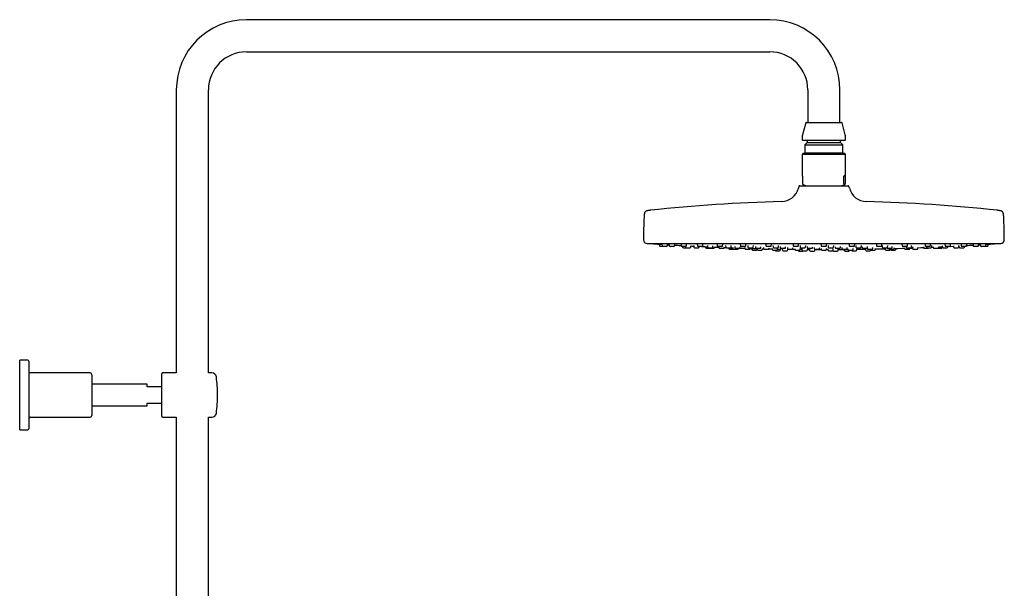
# Model space of a CAD drawing. Header units: millimetres. Extents: x 8 to 1577, y 12 to 2536.
# Tile 67 of 67: x 1031 to 1577, y 2221 to 2536. Entities that reach past the tile are written whole.
import ezdxf

# ---------------------------------------------------------------- set-up
doc = ezdxf.new("R2010")
doc.units = ezdxf.units.MM

msp = doc.modelspace()

# ---------------------------------------------------------------- linework, layer by layer
at = {"color": 7, "linetype": 'Continuous', "lineweight": 30}
for p, q in [((1446.85, 2535.82), (1156.85, 2535.82)), ((1156.85, 2518.02), (1446.85, 2518.02)), ((1117.95, 2496.92), (1117.95, 2340.06)), ((1135.75, 2340.06), (1135.75, 2496.92)), ((1467.95, 2496.92), (1467.95, 2478.92)), ((1485.75, 2478.92), (1485.75, 2496.92)), ((1466.77, 2478.62), (1465.02, 2472.09)), ((1467.16, 2478.92), (1486.54, 2478.92)), ((1488.68, 2472.09), (1486.93, 2478.62)), ((1464.85, 2470.8), (1464.85, 2469.32)), ((1476.85, 2468.92), (1465.25, 2468.92)), ((1467.6, 2467.72), (1466.37, 2466.49)), ((1467.6, 2468.52), (1467.6, 2467.72)), ((1467.6, 2467.72), (1486.1, 2467.72)), ((1488.45, 2468.92), (1476.85, 2468.92)), ((1486.1, 2467.72), (1486.1, 2468.52)), ((1487.33, 2466.49), (1486.1, 2467.72)), ((1488.85, 2469.32), (1488.85, 2470.8)), ((1465.25, 2461.58), (1464.85, 2461.18)), ((1464.85, 2461.18), (1464.85, 2449.48)), ((1488.85, 2461.18), (1464.85, 2461.18)), ((1488.45, 2461.58), (1465.25, 2461.58)), ((1466.37, 2466.49), (1466.37, 2462.1)), ((1466.37, 2466.49), (1487.33, 2466.49)), ((1466.37, 2462.1), (1466.89, 2461.58)), ((1466.37, 2462.1), (1487.33, 2462.1)), ((1486.81, 2461.58), (1487.33, 2462.1)), ((1487.33, 2462.1), (1487.33, 2466.49)), ((1488.85, 2461.18), (1488.45, 2461.58)), ((1488.85, 2449.48), (1488.85, 2461.18)), ((1465.01, 2449.08), (1465.01, 2445.02)), ((1487.84, 2445.02), (1487.84, 2449.08)), ((1488.69, 2449.08), (1487.84, 2449.08)), ((1488.69, 2449.08), (1488.69, 2445.02)), ((1463, 2443.45), (1462.74, 2442.45)), ((1463.48, 2443.82), (1490.22, 2443.82)), ((1465.26, 2444.52), (1465.19, 2444.55)), ((1465.26, 2444.52), (1467.19, 2443.82)), ((1486.51, 2443.82), (1488.44, 2444.52)), ((1490.96, 2442.45), (1490.7, 2443.45)), ((1378.85, 2411.82), (1574.85, 2411.82)), ((1385.71, 2411.42), (1385.77, 2410.49)), ((1387.53, 2410.12), (1386.17, 2410.12)), ((1387.07, 2411.45), (1387.14, 2410.49)), ((1389.69, 2410.12), (1387.53, 2410.12)), ((1390.09, 2410.49), (1390.14, 2411.26)), ((1391.11, 2411.47), (1391.18, 2410.49)), ((1393.73, 2410.12), (1391.58, 2410.12)), ((1394.13, 2410.49), (1394.19, 2411.28)), ((1397.71, 2411.48), (1397.78, 2410.49)), ((1400.33, 2410.12), (1398.18, 2410.12)), ((1398.55, 2410.12), (1398.57, 2409.79)), ((1398.97, 2409.42), (1400.55, 2409.42)), ((1400.12, 2410.12), (1400.15, 2409.79)), ((1400.55, 2409.42), (1402.7, 2409.42)), ((1400.73, 2410.49), (1400.79, 2411.31)), ((1403.1, 2409.79), (1403.15, 2410.53)), ((1404.73, 2410.7), (1404.8, 2409.79)), ((1405.2, 2409.42), (1407.35, 2409.42)), ((1406.67, 2411.49), (1406.74, 2410.49)), ((1409.29, 2410.12), (1407.14, 2410.12)), ((1407.75, 2409.79), (1407.77, 2410.12)), ((1409.69, 2410.49), (1409.75, 2411.34)), ((1411.34, 2410.01), (1411.37, 2409.49)), ((1411.77, 2409.12), (1413.63, 2409.12)), ((1412.27, 2410.72), (1412.34, 2409.79)), ((1412.74, 2409.42), (1414.89, 2409.42)), ((1413.63, 2409.12), (1415.79, 2409.12)), ((1415.29, 2409.79), (1415.35, 2410.58)), ((1416.19, 2409.49), (1416.22, 2409.91)), ((1417.71, 2411.49), (1417.78, 2410.49)), ((1420.33, 2410.12), (1418.18, 2410.12)), ((1418.67, 2410.06), (1418.71, 2409.49)), ((1419.1, 2409.12), (1421.26, 2409.12)), ((1420.73, 2410.49), (1420.79, 2411.37)), ((1421.66, 2409.49), (1421.69, 2409.94)), ((1422.4, 2410.72), (1422.46, 2409.79)), ((1422.86, 2409.42), (1425.01, 2409.42)), ((1424.14, 2409.42), (1424.17, 2408.99)), ((1424.57, 2408.62), (1426.73, 2408.62)), ((1425.41, 2409.79), (1425.47, 2410.6)), ((1426.41, 2409.51), (1426.45, 2408.99)), ((1426.73, 2408.62), (1426.79, 2408.62)), ((1426.85, 2408.62), (1429, 2408.62)), ((1427.43, 2410.06), (1427.47, 2409.49)), ((1427.87, 2409.12), (1430.02, 2409.12)), ((1429.4, 2408.99), (1429.41, 2409.12)), ((1430.42, 2409.49), (1430.45, 2409.96)), ((1430.5, 2411.49), (1430.57, 2410.49)), ((1433.13, 2410.12), (1430.97, 2410.12)), ((1433.03, 2409.52), (1433.07, 2408.99)), ((1433.47, 2408.62), (1435.62, 2408.62)), ((1433.53, 2410.49), (1433.59, 2411.39)), ((1434.68, 2410.72), (1434.75, 2409.79)), ((1435.15, 2409.42), (1437.3, 2409.42)), ((1436.02, 2408.99), (1436.05, 2409.42)), ((1436.93, 2409.07), (1436.97, 2408.49)), ((1437.37, 2408.12), (1439.53, 2408.12)), ((1437.7, 2409.79), (1437.76, 2410.63)), ((1438.98, 2410.06), (1439.02, 2409.49)), ((1439.42, 2409.12), (1441.57, 2409.12)), ((1439.86, 2409.09), (1439.9, 2408.49)), ((1440.3, 2408.12), (1442.45, 2408.12)), ((1441.97, 2409.49), (1442, 2409.99)), ((1442.85, 2408.49), (1442.89, 2409.02)), ((1443.41, 2409.52), (1443.45, 2408.99)), ((1443.85, 2408.62), (1446, 2408.62)), ((1444.66, 2411.49), (1444.73, 2410.49)), ((1447.28, 2410.12), (1445.13, 2410.12)), ((1446.4, 2408.99), (1446.44, 2409.46)), ((1447.68, 2410.49), (1447.75, 2411.42)), ((1448.18, 2409.1), (1448.22, 2408.49)), ((1448.62, 2408.12), (1450.77, 2408.12)), ((1448.64, 2410.72), (1448.7, 2409.79)), ((1449.1, 2409.42), (1451.25, 2409.42)), ((1450.17, 2407.82), (1452.33, 2407.82)), ((1451.17, 2408.49), (1451.21, 2409.04)), ((1451.65, 2409.79), (1451.71, 2410.66)), ((1452.64, 2410.06), (1452.68, 2409.49)), ((1452.73, 2408.19), (1452.76, 2408.72)), ((1453.08, 2409.12), (1455.23, 2409.12)), ((1453.8, 2408.79), (1453.84, 2408.19)), ((1454.24, 2407.82), (1456.39, 2407.82)), ((1455.63, 2409.49), (1455.67, 2410.01)), ((1456.63, 2409.52), (1456.67, 2408.99)), ((1456.79, 2408.19), (1456.83, 2408.7)), ((1456.82, 2408.65), (1456.92, 2408.65)), ((1457.07, 2408.62), (1459.22, 2408.62)), ((1459.62, 2408.99), (1459.66, 2409.48)), ((1459.75, 2411.47), (1459.82, 2410.49)), ((1462.37, 2410.12), (1460.21, 2410.12)), ((1460.64, 2409.1), (1460.68, 2408.49)), ((1461.08, 2408.12), (1463.23, 2408.12)), ((1462.57, 2408.12), (1462.57, 2407.99)), ((1462.77, 2410.49), (1462.83, 2411.44)), ((1462.97, 2407.62), (1465.13, 2407.62)), ((1463.63, 2408.49), (1463.67, 2409.07)), ((1463.68, 2410.7), (1463.74, 2409.79)), ((1464.14, 2409.42), (1466.3, 2409.42)), ((1464.7, 2408.79), (1464.74, 2408.19)), ((1465.14, 2407.82), (1467.29, 2407.82)), ((1466.7, 2409.79), (1466.76, 2410.68)), ((1467.62, 2410.05), (1467.66, 2409.49)), ((1467.69, 2408.19), (1467.73, 2408.76)), ((1467.72, 2408.54), (1468.94, 2408.53)), ((1468.06, 2409.12), (1470.21, 2409.12)), ((1468.93, 2408.59), (1468.97, 2407.99)), ((1469.37, 2407.62), (1471.53, 2407.62)), ((1470.61, 2409.49), (1470.65, 2410.03)), ((1471.51, 2409.51), (1471.55, 2408.99)), ((1471.93, 2407.99), (1471.97, 2408.58)), ((1471.95, 2408.62), (1474.1, 2408.62)), ((1474.5, 2408.99), (1474.54, 2409.5)), ((1475.31, 2411.46), (1475.37, 2410.49)), ((1475.33, 2409.09), (1475.37, 2408.49)), ((1477.93, 2410.12), (1475.77, 2410.12)), ((1475.77, 2408.12), (1477.93, 2408.12)), ((1478.33, 2410.49), (1478.39, 2411.46)), ((1478.33, 2408.49), (1478.37, 2409.09)), ((1478.33, 2408.51), (1479, 2408.51)), ((1478.98, 2408.77), (1479.02, 2408.19)), ((1479.2, 2410.69), (1479.26, 2409.79)), ((1479.42, 2407.82), (1479.43, 2407.82)), ((1479.43, 2407.82), (1481.57, 2407.82)), ((1479.66, 2409.42), (1481.82, 2409.42)), ((1481.97, 2408.19), (1482.01, 2408.78)), ((1482.17, 2407.62), (1482.32, 2407.62)), ((1482.22, 2409.79), (1482.28, 2410.7)), ((1482.32, 2407.62), (1484.33, 2407.62)), ((1483.05, 2410.03), (1483.09, 2409.49)), ((1483.49, 2409.12), (1483.5, 2409.12)), ((1483.5, 2409.12), (1485.64, 2409.12)), ((1484.73, 2407.99), (1484.77, 2408.59)), ((1484.76, 2408.53), (1487, 2408.54)), ((1486.04, 2409.49), (1486.08, 2410.05)), ((1486.73, 2409.49), (1486.77, 2408.99)), ((1487.17, 2408.62), (1487.19, 2408.62)), ((1487.19, 2408.62), (1489.32, 2408.62)), ((1488.13, 2408.56), (1488.17, 2407.99)), ((1488.57, 2407.62), (1489.65, 2407.62)), ((1489.65, 2407.62), (1490.73, 2407.62)), ((1489.72, 2408.99), (1489.76, 2409.52)), ((1490.03, 2409.07), (1490.07, 2408.49)), ((1490.47, 2408.12), (1490.55, 2408.12)), ((1490.55, 2408.12), (1492.62, 2408.12)), ((1490.87, 2411.44), (1490.93, 2410.49)), ((1491.13, 2407.99), (1491.14, 2408.12)), ((1491.35, 2410.12), (1491.33, 2410.12)), ((1493.49, 2410.12), (1491.35, 2410.12)), ((1492.54, 2407.82), (1492.8, 2407.82)), ((1492.8, 2407.82), (1494.69, 2407.82)), ((1493.02, 2408.49), (1493.06, 2409.1)), ((1493.89, 2410.49), (1493.95, 2411.47)), ((1494.56, 2410.67), (1494.62, 2409.79)), ((1495.02, 2409.42), (1495.06, 2409.42)), ((1495.06, 2409.42), (1497.18, 2409.42)), ((1495.09, 2408.19), (1495.13, 2408.79)), ((1497.58, 2409.79), (1497.64, 2410.71)), ((1498.03, 2410.01), (1498.07, 2409.49)), ((1498.47, 2409.12), (1498.54, 2409.12)), ((1498.54, 2409.12), (1500.62, 2409.12)), ((1499.9, 2408.73), (1499.94, 2408.19)), ((1500.34, 2407.82), (1501.11, 2407.82)), ((1500.95, 2409.29), (1500.97, 2408.99)), ((1501.02, 2409.49), (1501.06, 2410.06)), ((1501.11, 2407.82), (1502.49, 2407.82)), ((1501.37, 2408.62), (1501.52, 2408.62)), ((1501.52, 2408.62), (1503.53, 2408.62)), ((1502.52, 2408.62), (1502.53, 2408.49)), ((1502.93, 2408.12), (1503.24, 2408.12)), ((1503.24, 2408.12), (1505.08, 2408.12)), ((1503.93, 2408.99), (1503.96, 2409.52)), ((1505.48, 2408.49), (1505.52, 2409.1)), ((1505.95, 2411.42), (1506.02, 2410.49)), ((1506.48, 2410.12), (1506.42, 2410.12)), ((1508.57, 2410.12), (1506.48, 2410.12)), ((1508.97, 2410.49), (1509.04, 2411.49)), ((1509.14, 2410.64), (1509.2, 2409.79)), ((1509.6, 2409.42), (1509.71, 2409.42)), ((1509.71, 2409.42), (1511.75, 2409.42)), ((1510.81, 2409.01), (1510.85, 2408.49)), ((1511.25, 2408.12), (1511.92, 2408.12)), ((1511.92, 2408.12), (1513.4, 2408.12)), ((1512.13, 2409.12), (1512.32, 2409.12)), ((1512.15, 2409.79), (1512.21, 2410.72)), ((1512.32, 2409.12), (1514.28, 2409.12)), ((1512.9, 2409.12), (1512.91, 2408.99)), ((1513.31, 2408.62), (1513.65, 2408.62)), ((1513.65, 2408.62), (1515.46, 2408.62)), ((1513.8, 2408.49), (1513.81, 2408.62)), ((1514.17, 2408.12), (1515.25, 2408.12)), ((1514.68, 2409.49), (1514.72, 2410.06)), ((1515.25, 2408.12), (1516.33, 2408.12)), ((1515.86, 2408.99), (1515.9, 2409.52)), ((1516.73, 2408.49), (1516.77, 2409.07)), ((1520.11, 2411.39), (1520.17, 2410.49)), ((1520.72, 2410.12), (1520.57, 2410.12)), ((1522.73, 2410.12), (1520.72, 2410.12)), ((1521.47, 2409.41), (1521.5, 2408.99)), ((1521.9, 2408.62), (1522.51, 2408.62)), ((1522.36, 2410.12), (1522.38, 2409.79)), ((1522.51, 2408.62), (1524.06, 2408.62)), ((1522.78, 2409.42), (1523.01, 2409.42)), ((1523.01, 2409.42), (1524.94, 2409.42)), ((1523.13, 2410.49), (1523.2, 2411.49)), ((1523.68, 2409.12), (1524.04, 2409.12)), ((1524.04, 2409.12), (1525.83, 2409.12)), ((1524.46, 2408.99), (1524.46, 2409.12)), ((1525.34, 2409.79), (1525.4, 2410.72)), ((1525.99, 2409.15), (1526, 2408.99)), ((1526.23, 2409.49), (1526.27, 2410.06)), ((1526.4, 2408.62), (1527.32, 2408.62)), ((1527.32, 2408.62), (1528.56, 2408.62)), ((1528.95, 2408.99), (1528.99, 2409.49)), ((1532.01, 2409.93), (1532.04, 2409.49)), ((1532.44, 2409.12), (1533.02, 2409.12)), ((1532.91, 2411.37), (1532.97, 2410.49)), ((1533.02, 2409.12), (1534.6, 2409.12)), ((1533.62, 2410.12), (1533.37, 2410.12)), ((1533.62, 2410.12), (1533.65, 2409.79)), ((1535.52, 2410.12), (1533.62, 2410.12)), ((1534.05, 2409.42), (1534.42, 2409.42)), ((1534.42, 2409.42), (1536.2, 2409.42)), ((1535.92, 2410.49), (1535.99, 2411.49)), ((1536.6, 2409.79), (1536.66, 2410.72)), ((1536.6, 2409.76), (1537.49, 2409.8)), ((1537.49, 2409.9), (1537.51, 2409.49)), ((1537.91, 2409.12), (1538.73, 2409.12)), ((1538.73, 2409.12), (1540.07, 2409.12)), ((1540.07, 2409.12), (1540.85, 2409.12)), ((1540.47, 2409.49), (1540.5, 2410.03)), ((1540.85, 2409.12), (1541.93, 2409.12)), ((1542.33, 2409.49), (1542.36, 2410.01)), ((1542.47, 2410.56), (1542.52, 2409.79)), ((1542.92, 2409.42), (1543.48, 2409.42)), ((1543.48, 2409.42), (1545.08, 2409.42)), ((1543.95, 2411.34), (1544.01, 2410.49)), ((1544.8, 2410.12), (1544.41, 2410.12)), ((1546.56, 2410.12), (1544.8, 2410.12)), ((1545.48, 2409.79), (1545.5, 2410.12)), ((1546.96, 2410.49), (1547.03, 2411.49)), ((1548.6, 2410.53), (1548.65, 2409.79)), ((1549.05, 2409.42), (1549.81, 2409.42)), ((1549.81, 2409.42), (1551.21, 2409.42)), ((1551.6, 2409.79), (1551.67, 2410.69)), ((1551.65, 2410.47), (1551.73, 2410.47)), ((1551.73, 2410.51), (1551.78, 2409.79)), ((1552.18, 2409.42), (1553.15, 2409.42)), ((1552.91, 2411.31), (1552.97, 2410.49)), ((1553.15, 2409.42), (1554.33, 2409.42)), ((1553.91, 2410.12), (1553.37, 2410.12)), ((1555.52, 2410.12), (1553.91, 2410.12)), ((1554.73, 2409.79), (1554.76, 2410.12)), ((1555.92, 2410.49), (1555.99, 2411.48)), ((1559.52, 2411.28), (1559.57, 2410.49)), ((1560.68, 2410.12), (1559.97, 2410.12)), ((1562.12, 2410.12), (1560.68, 2410.12)), ((1562.52, 2410.49), (1562.59, 2411.46)), ((1562.56, 2411.08), (1563.57, 2411.14)), ((1563.56, 2411.25), (1563.61, 2410.49)), ((1564.9, 2410.12), (1564.01, 2410.12)), ((1566.17, 2410.12), (1564.9, 2410.12)), ((1566.45, 2410.12), (1566.17, 2410.12)), ((1567.53, 2410.12), (1566.45, 2410.12)), ((1566.57, 2410.49), (1566.63, 2411.44)), ((1567.93, 2410.49), (1567.99, 2411.42)), ((1035.65, 2347.06), (1031.15, 2347.06)), ((1031.15, 2308.56), (1031.15, 2347.06)), ((1036.15, 2346.56), (1036.15, 2309.06)), ((1070.15, 2340.06), (1037.15, 2340.06)), ((1071.15, 2339.06), (1071.15, 2316.56)), ((1109.85, 2316.06), (1109.85, 2339.56)), ((1117.95, 2340.06), (1110.35, 2340.06)), ((1137.67, 2340.06), (1135.75, 2340.06)), ((1101.85, 2333.81), (1071.15, 2333.81)), ((1101.85, 2332.31), (1101.85, 2333.81)), ((1109.85, 2332.31), (1101.85, 2332.31)), ((1071.15, 2321.81), (1101.85, 2321.81)), ((1101.85, 2321.81), (1101.85, 2323.31)), ((1101.85, 2323.31), (1109.85, 2323.31)), ((1037.15, 2315.56), (1070.15, 2315.56)), ((1110.35, 2315.56), (1117.95, 2315.56)), ((1117.95, 2315.56), (1117.95, 1961.87)), ((1135.75, 2315.56), (1137.67, 2315.56)), ((1135.75, 1961.74), (1135.75, 2315.56)), ((1031.15, 2308.56), (1035.65, 2308.56))]:
    msp.add_line(p, q, dxfattribs=at)
at = {"color": 7, "linetype": 'Continuous', "lineweight": 30, "flags": 128}
for points in [[(1379.9, 2411.82), (1379.94, 2411.81), (1380.02, 2411.79)], [(1390.13, 2411.14), (1390.81, 2411.1), (1391.14, 2411.08)], [(1403.14, 2410.41), (1403.62, 2410.39), (1404.55, 2410.34), (1404.76, 2410.33)], [(1409.03, 2410.12), (1409.24, 2410.11), (1410.18, 2410.06)], [(1421.66, 2409.57), (1422.05, 2409.56), (1422.57, 2409.54)], [(1442.88, 2408.91), (1442.97, 2408.91), (1443.47, 2408.9)], [(1459.08, 2408.62), (1459.52, 2408.61), (1460.46, 2408.6), (1460.67, 2408.6)], [(1471.96, 2408.52), (1474.31, 2408.51), (1475.37, 2408.51)], [(1495.12, 2408.63), (1497.38, 2408.66), (1499.9, 2408.69)], [(1517.91, 2409.1), (1520.45, 2409.17), (1521.49, 2409.21)], [(1528.99, 2409.46), (1530.6, 2409.52), (1532.04, 2409.57)], [(1546.83, 2410.22), (1548.6, 2410.31), (1548.62, 2410.31)], [(1573.68, 2411.79), (1573.76, 2411.81), (1573.8, 2411.82)]]:
    msp.add_lwpolyline(points, dxfattribs=at)
at = {"color": 7, "linetype": 'Continuous', "lineweight": 30}
for centre, radius, start, end in [((1156.85, 2496.92), 38.9, 90, 180), ((1446.85, 2496.92), 38.9, 0, 90), ((1156.85, 2496.92), 21.1, 90, 180), ((1446.85, 2496.92), 21.1, 0, 90), ((1467.16, 2478.52), 0.4, 90, 165), ((1486.54, 2478.52), 0.4, 15, 90), ((1469.85, 2470.8), 5, 165, 180), ((1483.85, 2470.8), 5, 0, 15), ((1465.25, 2469.32), 0.4, 180, 270), ((1467.2, 2468.52), 0.4, 0, 90), ((1486.5, 2468.52), 0.4, 90, 180), ((1488.45, 2469.32), 0.4, 270, 0), ((1453.07, 2445.03), 10, 271.4972, 345.1035), ((1463.48, 2443.32), 0.5, 90, 165.1035), ((1490.22, 2443.32), 0.5, 14.8965, 90), ((1500.63, 2445.03), 10, 194.8965, 268.5028), ((1476.85, 1535.34), 900, 91.49722, 96.13072), ((1476.85, 1535.34), 900, 83.86928, 88.50278), ((1649.35, 2413.32), 272.5, 177.2477, 179.8941), ((1304.35, 2413.32), 272.5, 0.1059, 2.7523), ((1378.85, 2413.82), 2, 179.8941, 269.9844), ((1574.85, 2413.82), 2, 270.0156, 0.1059), ((1476.85, 3837.08), 1428.58, 266.11332, 266.29658), ((1386.17, 2410.52), 0.4, 184, 270), ((1387.53, 2410.52), 0.4, 184, 270), ((1389.69, 2410.52), 0.4, 270, 356), ((1391.58, 2410.52), 0.4, 184, 270), ((1393.73, 2410.52), 0.4, 270, 356), ((1476.85, 3837.08), 1428.58, 266.68164, 266.81099), ((1398.18, 2410.52), 0.4, 184, 270), ((1398.97, 2409.82), 0.4, 184, 270), ((1400.55, 2409.82), 0.4, 184, 270), ((1400.33, 2410.52), 0.4, 270, 356), ((1402.7, 2409.82), 0.4, 270, 356), ((1405.2, 2409.82), 0.4, 184, 270), ((1407.14, 2410.52), 0.4, 184, 270), ((1407.35, 2409.82), 0.4, 270, 356), ((1409.29, 2410.52), 0.4, 270, 356), ((1411.77, 2409.52), 0.4, 184, 270), ((1412.74, 2409.82), 0.4, 184, 270), ((1413.63, 2409.52), 0.4, 194.4775, 270), ((1414.89, 2409.82), 0.4, 270, 356), ((1415.79, 2409.52), 0.4, 270, 356), ((1476.85, 3837.08), 1428.58, 267.56707, 267.66677), ((1418.18, 2410.52), 0.4, 184, 270), ((1419.1, 2409.52), 0.4, 184, 270), ((1420.33, 2410.52), 0.4, 270, 356), ((1421.26, 2409.52), 0.4, 270, 356), ((1422.86, 2409.82), 0.4, 184, 270), ((1424.57, 2409.02), 0.4, 184, 270), ((1425.01, 2409.82), 0.4, 270, 356), ((1426.85, 2409.02), 0.4, 184, 270), ((1427.87, 2409.52), 0.4, 184, 270), ((1429, 2409.02), 0.4, 270, 356), ((1430.02, 2409.52), 0.4, 270, 356), ((1476.85, 3837.08), 1428.58, 268.13398, 268.24334), ((1430.97, 2410.52), 0.4, 184, 270), ((1433.47, 2409.02), 0.4, 184, 270), ((1433.13, 2410.52), 0.4, 270, 356), ((1435.15, 2409.82), 0.4, 184, 270), ((1435.62, 2409.02), 0.4, 270, 356), ((1437.37, 2408.52), 0.4, 184, 270), ((1437.3, 2409.82), 0.4, 270, 356), ((1439.42, 2409.52), 0.4, 184, 270), ((1439.53, 2408.52), 0.4, 270, 344.0074), ((1440.3, 2408.52), 0.4, 184, 270), ((1441.57, 2409.52), 0.4, 270, 356), ((1442.45, 2408.52), 0.4, 270, 356), ((1443.85, 2409.02), 0.4, 184, 270), ((1445.13, 2410.52), 0.4, 184, 270), ((1446, 2409.02), 0.4, 270, 356), ((1476.85, 3837.08), 1428.58, 268.777, 268.85085), ((1447.28, 2410.52), 0.4, 270, 356), ((1448.62, 2408.52), 0.4, 184, 270), ((1449.1, 2409.82), 0.4, 184, 270), ((1450.17, 2408.22), 0.4, 194.4775, 270), ((1450.77, 2408.52), 0.4, 270, 356), ((1451.25, 2409.82), 0.4, 270, 356), ((1452.33, 2408.22), 0.4, 270, 356), ((1453.08, 2409.52), 0.4, 184, 270), ((1454.24, 2408.22), 0.4, 184, 270), ((1455.23, 2409.52), 0.4, 270, 356), ((1456.39, 2408.22), 0.4, 270, 356), ((1457.07, 2409.02), 0.4, 184, 270), ((1459.22, 2409.02), 0.4, 270, 356), ((1460.21, 2410.52), 0.4, 184, 270), ((1461.08, 2408.52), 0.4, 184, 270), ((1462.37, 2410.52), 0.4, 270, 356), ((1462.97, 2408.02), 0.4, 184, 270), ((1463.23, 2408.52), 0.4, 270, 356), ((1464.14, 2409.82), 0.4, 184, 270), ((1465.14, 2408.22), 0.4, 184, 270), ((1465.13, 2408.02), 0.4, 270, 330), ((1466.3, 2409.82), 0.4, 270, 356), ((1467.29, 2408.22), 0.4, 270, 356), ((1468.06, 2409.52), 0.4, 184, 270), ((1469.37, 2408.02), 0.4, 184, 270), ((1470.21, 2409.52), 0.4, 270, 356), ((1471.53, 2408.02), 0.4, 270, 356), ((1471.95, 2409.02), 0.4, 184, 270), ((1474.1, 2409.02), 0.4, 270, 356), ((1475.77, 2410.52), 0.4, 184, 270), ((1475.77, 2408.52), 0.4, 184, 270), ((1477.93, 2410.52), 0.4, 270, 356), ((1477.93, 2408.52), 0.4, 270, 356), ((1479.42, 2408.22), 0.4, 184, 270), ((1479.66, 2409.82), 0.4, 184, 270), ((1481.57, 2408.22), 0.4, 270, 356), ((1482.17, 2408.02), 0.4, 199.0983, 270), ((1481.82, 2409.82), 0.4, 270, 356), ((1483.49, 2409.52), 0.4, 184, 270), ((1484.33, 2408.02), 0.4, 270, 356), ((1485.64, 2409.52), 0.4, 270, 356), ((1487.17, 2409.02), 0.4, 184, 270), ((1488.57, 2408.02), 0.4, 184, 270), ((1489.32, 2409.02), 0.4, 270, 356), ((1490.47, 2408.52), 0.4, 184, 270), ((1490.73, 2408.02), 0.4, 270, 356), ((1491.33, 2410.52), 0.4, 184, 270), ((1492.54, 2408.22), 0.4, 194.4775, 270), ((1492.62, 2408.52), 0.4, 270, 356), ((1493.49, 2410.52), 0.4, 270, 356), ((1495.02, 2409.82), 0.4, 184, 270), ((1494.69, 2408.22), 0.4, 270, 356), ((1497.18, 2409.82), 0.4, 270, 356), ((1498.47, 2409.52), 0.4, 184, 270), ((1500.34, 2408.22), 0.4, 184, 270), ((1500.62, 2409.52), 0.4, 270, 356), ((1501.37, 2409.02), 0.4, 184, 270), ((1502.49, 2408.22), 0.4, 270, 345.9472), ((1502.93, 2408.52), 0.4, 184, 270), ((1503.53, 2409.02), 0.4, 270, 356), ((1505.08, 2408.52), 0.4, 270, 356), ((1476.85, 3837.08), 1428.58, 271.14915, 271.36262), ((1506.42, 2410.52), 0.4, 184, 270), ((1508.57, 2410.52), 0.4, 270, 356), ((1509.6, 2409.82), 0.4, 184, 270), ((1511.25, 2408.52), 0.4, 184, 270), ((1512.13, 2409.52), 0.4, 194.4775, 270), ((1511.75, 2409.82), 0.4, 270, 356), ((1513.31, 2409.02), 0.4, 184, 270), ((1513.4, 2408.52), 0.4, 270, 356), ((1514.17, 2408.52), 0.4, 195.9926, 270), ((1514.28, 2409.52), 0.4, 270, 356), ((1515.46, 2409.02), 0.4, 270, 356), ((1516.33, 2408.52), 0.4, 270, 356), ((1520.57, 2410.52), 0.4, 184, 270), ((1521.9, 2409.02), 0.4, 184, 270), ((1522.78, 2409.82), 0.4, 184, 270), ((1522.73, 2410.52), 0.4, 270, 356), ((1523.68, 2409.52), 0.4, 194.4775, 270), ((1524.06, 2409.02), 0.4, 270, 356), ((1524.94, 2409.82), 0.4, 270, 356), ((1525.83, 2409.52), 0.4, 270, 356), ((1526.4, 2409.02), 0.4, 184, 270), ((1528.56, 2409.02), 0.4, 270, 356), ((1532.44, 2409.52), 0.4, 184, 270), ((1533.37, 2410.52), 0.4, 184, 270), ((1534.05, 2409.82), 0.4, 184, 270), ((1534.6, 2409.52), 0.4, 270, 345.5225), ((1535.52, 2410.52), 0.4, 270, 356), ((1536.2, 2409.82), 0.4, 270, 356), ((1537.91, 2409.52), 0.4, 184, 270), ((1540.07, 2409.52), 0.4, 270, 356), ((1541.93, 2409.52), 0.4, 270, 356), ((1542.92, 2409.82), 0.4, 184, 270), ((1544.41, 2410.52), 0.4, 184, 270), ((1545.08, 2409.82), 0.4, 270, 356), ((1546.56, 2410.52), 0.4, 270, 356), ((1549.05, 2409.82), 0.4, 184, 270), ((1551.21, 2409.82), 0.4, 270, 356), ((1552.18, 2409.82), 0.4, 184, 270), ((1553.37, 2410.52), 0.4, 184, 270), ((1554.33, 2409.82), 0.4, 270, 356), ((1555.52, 2410.52), 0.4, 270, 356), ((1476.85, 3837.08), 1428.58, 273.17354, 273.31836), ((1559.97, 2410.52), 0.4, 184, 270), ((1562.12, 2410.52), 0.4, 270, 356), ((1564.01, 2410.52), 0.4, 184, 270), ((1566.17, 2410.52), 0.4, 270, 356), ((1567.53, 2410.52), 0.4, 270, 356), ((1476.85, 3837.08), 1428.58, 273.70342, 273.88668), ((1035.65, 2346.56), 0.5, 0, 90), ((1037.15, 2341.06), 1, 180, 270), ((1070.15, 2339.06), 1, 0, 90), ((1110.35, 2339.56), 0.5, 90, 180), ((1137.67, 2337.56), 2.5, 7.2273, 90), ((1060.79, 2327.81), 80, 0, 7.2273), ((1060.79, 2327.81), 80, 352.7727, 0), ((1037.15, 2314.56), 1, 90, 180), ((1070.15, 2316.56), 1, 270, 0), ((1110.35, 2316.06), 0.5, 180, 270), ((1137.67, 2318.06), 2.5, 270, 352.7727), ((1035.65, 2309.06), 0.5, 270, 0)]:
    msp.add_arc(centre, radius, start, end, dxfattribs=at)
for major_axis, start_param, end_param in [((-11.98, 11.98), 0.062127, 0.22756), ((11.98, 11.98), 6.055625, 6.634999)]:
    msp.add_ellipse((1476.85, 2437.58), major_axis=major_axis, ratio=0.062207, start_param=start_param, end_param=end_param, dxfattribs=at)
for points, knots in [([(1465.01, 2445.02), (1465.01, 2445), (1465.01, 2444.96), (1465.02, 2444.89), (1465.03, 2444.81), (1465.05, 2444.74), (1465.08, 2444.67), (1465.11, 2444.61), (1465.15, 2444.57), (1465.18, 2444.56), (1465.19, 2444.55)], [0, 0, 0, 0, 0.035407, 0.07898, 0.154217, 0.263841, 0.373982, 0.582219, 0.791119, 1, 1, 1, 1]), ([(1487.84, 2445.02), (1487.84, 2445), (1487.84, 2444.96), (1487.84, 2444.89), (1487.86, 2444.81), (1487.87, 2444.74), (1487.9, 2444.67), (1487.93, 2444.61), (1487.97, 2444.57), (1488, 2444.56), (1488.01, 2444.55)], [0, 0, 0, 0, 0.0354075, 0.0789805, 0.1542174, 0.2638409, 0.3739816, 0.5822186, 0.7911189, 1, 1, 1, 1]), ([(1488.51, 2444.55), (1488.52, 2444.56), (1488.55, 2444.57), (1488.59, 2444.61), (1488.63, 2444.68), (1488.65, 2444.74), (1488.66, 2444.8), (1488.67, 2444.85), (1488.68, 2444.9), (1488.69, 2444.96), (1488.69, 2445), (1488.69, 2445.02)], [0, 0, 0, 0, 0.211572, 0.423161, 0.63403, 0.74689, 0.809786, 0.872515, 0.921418, 0.970822, 1, 1, 1, 1]), ([(1488.01, 2444.55), (1488.06, 2444.53), (1488.14, 2444.5), (1488.26, 2444.48), (1488.38, 2444.5), (1488.47, 2444.53), (1488.51, 2444.55)], [0, 0, 0, 0, 0.249396, 0.49903, 0.749393, 1, 1, 1, 1]), ([(1380.73, 2430.19), (1380.66, 2430.18), (1380.49, 2430.16), (1380.22, 2430.13), (1379.95, 2430.09), (1379.7, 2430.06), (1379.49, 2430.02), (1379.27, 2429.99), (1379.05, 2429.94), (1378.83, 2429.89), (1378.62, 2429.83), (1378.42, 2429.76), (1378.24, 2429.68), (1378.08, 2429.59), (1377.94, 2429.49), (1377.82, 2429.38), (1377.72, 2429.26), (1377.63, 2429.12), (1377.54, 2428.96), (1377.47, 2428.77), (1377.42, 2428.6), (1377.38, 2428.43), (1377.34, 2428.27), (1377.31, 2428.1), (1377.28, 2427.9), (1377.26, 2427.71), (1377.24, 2427.52), (1377.22, 2427.34), (1377.21, 2427.14), (1377.19, 2426.92), (1377.18, 2426.67), (1377.17, 2426.5), (1377.16, 2426.4)], [0, 0, 0, 0, 0.033653, 0.085496, 0.130434, 0.169784, 0.204552, 0.235519, 0.277952, 0.314331, 0.346003, 0.383404, 0.415876, 0.444918, 0.471758, 0.497482, 0.523105, 0.549642, 0.578156, 0.60984, 0.646128, 0.669127, 0.694546, 0.722884, 0.75476, 0.790962, 0.817485, 0.846649, 0.878886, 0.914726, 0.954823, 1, 1, 1, 1]), ([(1576.54, 2426.4), (1576.53, 2426.5), (1576.52, 2426.69), (1576.5, 2426.96), (1576.49, 2427.2), (1576.47, 2427.41), (1576.45, 2427.6), (1576.43, 2427.77), (1576.41, 2427.96), (1576.38, 2428.16), (1576.34, 2428.38), (1576.29, 2428.58), (1576.23, 2428.77), (1576.16, 2428.96), (1576.07, 2429.12), (1575.98, 2429.26), (1575.88, 2429.38), (1575.76, 2429.49), (1575.62, 2429.59), (1575.46, 2429.68), (1575.28, 2429.76), (1575.1, 2429.82), (1574.92, 2429.87), (1574.76, 2429.91), (1574.59, 2429.95), (1574.38, 2429.99), (1574.18, 2430.03), (1573.98, 2430.06), (1573.8, 2430.09), (1573.59, 2430.12), (1573.35, 2430.15), (1573.14, 2430.17), (1573.01, 2430.18), (1572.97, 2430.19)], [0, 0, 0, 0, 0.049018, 0.092086, 0.130239, 0.164288, 0.194876, 0.222523, 0.247652, 0.288293, 0.323285, 0.353871, 0.390159, 0.421843, 0.450358, 0.476894, 0.502518, 0.528241, 0.555082, 0.584124, 0.616596, 0.653998, 0.677802, 0.70419, 0.733701, 0.767006, 0.804967, 0.832868, 0.863633, 0.897743, 0.935791, 0.978517, 1, 1, 1, 1]), ([(1384.58, 2411.49), (1384.58, 2411.49), (1384.57, 2411.49), (1384.6, 2411.49), (1384.67, 2411.49), (1384.78, 2411.48), (1384.94, 2411.47), (1385.14, 2411.46), (1385.37, 2411.44), (1385.64, 2411.42), (1385.93, 2411.41), (1386.24, 2411.39), (1386.57, 2411.37), (1386.85, 2411.35), (1387.02, 2411.34), (1387.08, 2411.33)], [0, 0, 0, 0, 0.008781, 0.095586, 0.181526, 0.267994, 0.354865, 0.44082, 0.527289, 0.614145, 0.700094, 0.78661, 0.873393, 0.959329, 1, 1, 1, 1]), ([(1397.38, 2410.72), (1397.38, 2410.72), (1397.37, 2410.72), (1397.4, 2410.72), (1397.46, 2410.72), (1397.58, 2410.71), (1397.68, 2410.7), (1397.76, 2410.7), (1397.76, 2410.7)], [0, 0, 0, 0, 0.009851, 0.251225, 0.490222, 0.730656, 0.972274, 1, 1, 1, 1]), ([(1410.18, 2410.06), (1410.18, 2410.06), (1410.18, 2410.06), (1410.2, 2410.06), (1410.27, 2410.06), (1410.38, 2410.06), (1410.53, 2410.05), (1410.73, 2410.04), (1410.96, 2410.03), (1411.22, 2410.02), (1411.51, 2410.01), (1411.82, 2409.99), (1412.1, 2409.98), (1412.27, 2409.97), (1412.33, 2409.97)], [0, 0, 0, 0, 0.001976, 0.097326, 0.191755, 0.28674, 0.382216, 0.476657, 0.571596, 0.667122, 0.76155, 0.856488, 0.951995, 1, 1, 1, 1]), ([(1425.16, 2409.45), (1425.21, 2409.44), (1425.37, 2409.44), (1425.65, 2409.43), (1426, 2409.42), (1426.26, 2409.41), (1426.39, 2409.4), (1426.42, 2409.4)], [0, 0, 0, 0, 0.117547, 0.388244, 0.661112, 0.930556, 1, 1, 1, 1]), ([(1436.03, 2409.09), (1436.07, 2409.09), (1436.15, 2409.09), (1436.34, 2409.08), (1436.55, 2409.08), (1436.76, 2409.07), (1436.97, 2409.07), (1437.2, 2409.06), (1437.43, 2409.05), (1437.68, 2409.05), (1437.93, 2409.04), (1438.19, 2409.03), (1438.48, 2409.03), (1438.8, 2409.02), (1439.14, 2409.01), (1439.46, 2409), (1439.71, 2408.99), (1439.83, 2408.99), (1439.86, 2408.99)], [0, 0, 0, 0, 0.058804, 0.134839, 0.211198, 0.269135, 0.326322, 0.383293, 0.440584, 0.498618, 0.55582, 0.612751, 0.669963, 0.747087, 0.823064, 0.899222, 0.975473, 1, 1, 1, 1]), ([(1451.19, 2408.74), (1451.21, 2408.74), (1451.34, 2408.74), (1451.6, 2408.73), (1451.94, 2408.73), (1452.26, 2408.72), (1452.57, 2408.72), (1452.86, 2408.71), (1453.03, 2408.71), (1453.12, 2408.71)], [0, 0, 0, 0, 0.026041, 0.190696, 0.352138, 0.513193, 0.675419, 0.838369, 1, 1, 1, 1]), ([(1463.64, 2408.57), (1463.64, 2408.57), (1463.7, 2408.57), (1463.84, 2408.57), (1464.05, 2408.57), (1464.26, 2408.57), (1464.47, 2408.56), (1464.62, 2408.56), (1464.7, 2408.56), (1464.71, 2408.56)], [0, 0, 0, 0, 0.000812, 0.189253, 0.376814, 0.57631, 0.770663, 0.961119, 1, 1, 1, 1]), ([(1487, 2408.54), (1487, 2408.54), (1487, 2408.54), (1487.02, 2408.54), (1487.09, 2408.55), (1487.19, 2408.55), (1487.31, 2408.55), (1487.44, 2408.55), (1487.6, 2408.55), (1487.77, 2408.55), (1487.97, 2408.55), (1488.17, 2408.55), (1488.4, 2408.56), (1488.63, 2408.56), (1488.88, 2408.56), (1489.13, 2408.56), (1489.39, 2408.57), (1489.65, 2408.57), (1489.88, 2408.57), (1490.01, 2408.57), (1490.06, 2408.57)], [0, 0, 0, 0, 0.000431, 0.075969, 0.152057, 0.22763, 0.284258, 0.34054, 0.397223, 0.45503, 0.510734, 0.566829, 0.623881, 0.682473, 0.737817, 0.793811, 0.850991, 0.909928, 0.965612, 1, 1, 1, 1]), ([(1515.86, 2409.04), (1515.89, 2409.04), (1516.04, 2409.05), (1516.28, 2409.05), (1516.59, 2409.06), (1516.88, 2409.07), (1517.12, 2409.08), (1517.32, 2409.08), (1517.47, 2409.09), (1517.61, 2409.09), (1517.73, 2409.09), (1517.83, 2409.1), (1517.9, 2409.1), (1517.91, 2409.1), (1517.91, 2409.1)], [0, 0, 0, 0, 0.0258, 0.12318, 0.220936, 0.31814, 0.416419, 0.489823, 0.562744, 0.635819, 0.709674, 0.806844, 0.90491, 1, 1, 1, 1]), ([(1540.5, 2409.93), (1540.51, 2409.93), (1540.63, 2409.94), (1540.87, 2409.95), (1541.22, 2409.96), (1541.56, 2409.98), (1541.89, 2409.99), (1542.2, 2410.01), (1542.41, 2410.01), (1542.5, 2410.02), (1542.51, 2410.02)], [0, 0, 0, 0, 0.014474, 0.176223, 0.337514, 0.500176, 0.661725, 0.824252, 0.985582, 1, 1, 1, 1]), ([(1566.62, 2411.33), (1566.7, 2411.34), (1566.89, 2411.35), (1567.19, 2411.37), (1567.52, 2411.39), (1567.83, 2411.41), (1568.12, 2411.43), (1568.38, 2411.44), (1568.6, 2411.46), (1568.79, 2411.47), (1568.93, 2411.48), (1569.03, 2411.49), (1569.09, 2411.49), (1569.12, 2411.49), (1569.12, 2411.49), (1569.12, 2411.49)], [0, 0, 0, 0, 0.057158, 0.143939, 0.230154, 0.316982, 0.403093, 0.489963, 0.576597, 0.662672, 0.749617, 0.814137, 0.879181, 0.944241, 1, 1, 1, 1])]:
    msp.add_open_spline(points, degree=3, knots=knots, dxfattribs=at)

doc.saveas('drawing.dxf')
